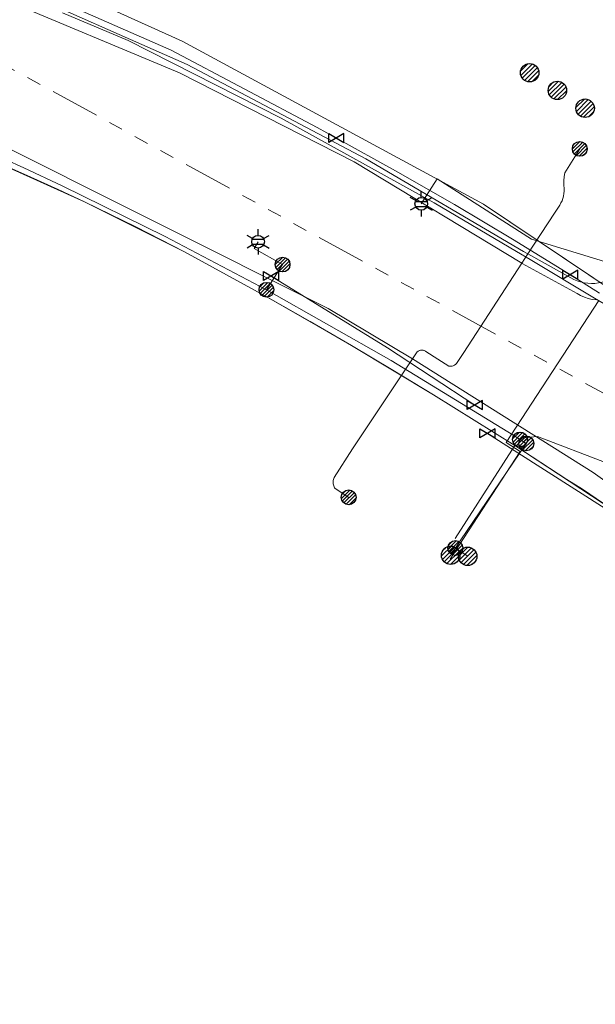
# Model space of a CAD drawing. Header units: metres. Extents: x 197355 to 199157, y 355772 to 356286.
# Tile 86 of 256: x 197577 to 197612, y 356050 to 356110. Entities that reach past the tile are written whole.
import ezdxf
from ezdxf.enums import TextEntityAlignment as Align
from ezdxf.lldxf.tags import DXFTag

# ---------------------------------------------------------------- set-up
doc = ezdxf.new("R2010")
doc.units = ezdxf.units.M
doc.linetypes.add('RI-GWA', pattern=[18.45, 6, -1.8, 1.75, -1.8, 1.75, -1.8, 1.75, -1.8])
for name, color, linetype, lineweight in [('B-WE-KL-DATA_HULPSTUK_KPNB.V.-S', 90, 'Continuous', 25), ('B-WE-KL-DATA_KABELBUNDEL_KPNB.V.-G', 90, 'Continuous', 18), ('B-WE-KL-DATA_KABELBUNDEL_ZIGGOB.V.-G', 94, 'Continuous', 18), ('B-WE-KL-DATA_TELECOM_ZIGGOB.V.-G', 94, 'KL-TELECOM-ALGEMEEN-N', 18), ('B-WE-KL-DATA_ZIGGOB.V.-G', 94, 'KL-DATA-N', 18), ('B-WE-KL-ET_LS_ENEXISNETBEHEERB.V.-G', 190, 'KL-LS-N', 18), ('B-WE-KL-ET_LS_HULPSTUK_ENEXISNETBEHEERB.V.-S', 190, 'Continuous', 25), ('B-WE-KL-ET_LS_KABELBUNDEL_ENEXISNETBEHEERB.V.-G', 190, 'KL-BUNDEL-N', 18), ('B-WE-KL-GAS_HULPSTUK_ENEXISNETBEHEERB.V.-S', 30, 'Continuous', 25), ('B-WE-KL-GAS_LD_ENEXISNETBEHEERB.V.-G', 50, 'KL-GAS-LD-N', 18), ('B-WE-KL-GAS_LD_HOOFDLEIDING_30 MBAR_PVC_110_ENEXISNETBEHEERB.V.-G', 50, 'KL-GAS-LD-N', 18), ('B-WE-KL-WATER_TRANSPORTLEIDING_NVWATERLEIDINGMAATSCHAPPIJLIMBURG-G', 170, 'KL-WATER-TR-N', 18), ('B-WE-RI-GWA_GEMEENTEROERMOND-G', 30, 'RI-GWA', 18)]:
    doc.layers.add(name, color=color, linetype=linetype, lineweight=lineweight)
doc.styles.add('NLCS-ISO', font='NLCS-ISO.ttf')
doc.styles.get("Standard").update_dxf_attribs({"font": 'isocp.shx'})
doc.linetypes.add('KL-BUNDEL-N', pattern='A,28,-5,[103,NLCS.SHX,S=1.25,R=0,X=0,Y=0],-5,[103,NLCS.SHX,S=1.25,R=0,X=0,Y=0],-5,[103,NLCS.SHX,S=1.25,R=0,X=0,Y=0],-5,[103,NLCS.SHX,S=1.25,R=0,X=0,Y=0],-5', length=53)
tags = doc.linetypes.add('KL-DATA-N', pattern='A,4,-1,[101,NLCS.SHX,S=0.5,R=0,X=0,Y=0],-1,4,-1,["D",Standard,S=1,R=0,X=-0.25,Y=-0.5],-1.5', length=12.5).pattern_tags.tags
tags[18] = DXFTag(74, 10)
tags = doc.linetypes.add('KL-GAS-LD-N', pattern='A,4,-1,[69,NLCS.SHX,S=0.5,R=0,X=0,Y=0],-1,4,-1,["L",Standard,S=1,R=0,X=0.25,Y=-0.5],-2', length=13).pattern_tags.tags
tags[18] = DXFTag(74, 10)
tags = doc.linetypes.add('KL-LS-N', pattern='A,4,-1,[103,NLCS.SHX,S=0.75,R=0,X=0,Y=0],-1,4,-1,["L",Standard,S=1,R=0,X=0,Y=-0.5],-2', length=13).pattern_tags.tags
tags[18] = DXFTag(74, 10)
doc.linetypes.add('KL-TELECOM-ALGEMEEN-N', pattern='A,7,-1,[101,NLCS.SHX,S=0.5,R=0,X=0,Y=0],-1', length=9)
doc.linetypes.add('KL-WATER-TR-N', pattern='A,7,-0.5,[168,NLCS.SHX,S=0.75,R=0,X=0.75,Y=0],-2,[168,NLCS.SHX,S=0.75,R=0,X=0.75,Y=0],-2', length=11.5)

# ---------------------------------------------------------------- blocks, each defined once
blk = doc.blocks.new('SKL-ET_HULP_MOF-SO')
h = blk.add_hatch()
h.set_pattern_fill('ANSI31', color=256, scale=6, style=0)
h.set_pattern_definition([(45, (-2.25, -126.982), (-0.53033, 0.53033), [])])
edge = h.paths.add_edge_path()
edge.add_arc((0, 0), 2.25, 0, 360)
at = {"linetype": 'Continuous'}
blk.add_circle((0, 0), 2.25, dxfattribs=at)
blk = doc.blocks.new('SKL-WTB_HULP_AFSLUITER-SO')
for p, q in [((2.3, 1.37), (-2.3, -1.37)), ((-2.3, 1.37), (2.3, -1.37)), ((2.3, -1.37), (2.3, 1.37))]:
    blk.add_line(p, q)
at = {"ltscale": 0.1}
blk.add_line((-2.3, -1.37), (-2.3, 1.37), dxfattribs=at)
blk = doc.blocks.new('SKL-WTB_HULP_AANSLUITPUNT-SO')
h = blk.add_hatch()
h.set_pattern_fill('ANSI31', color=256, scale=3, style=0)
h.set_pattern_definition([(45, (-1.125, -63.491), (-0.265165, 0.265165), [])])
edge = h.paths.add_edge_path()
edge.add_arc((0, 0), 1.12, 0, 360)
at = {"linetype": 'Continuous'}
blk.add_circle((0, 0), 1.12, dxfattribs=at)
blk = doc.blocks.new('SKL-ET_HULP_AANSLUITPUNT-SO')
h = blk.add_hatch()
h.set_pattern_fill('ANSI31', color=256, scale=30, style=0)
h.set_pattern_definition([(45, (-11.25, -634.91), (-2.65165, 2.65165), [])])
edge = h.paths.add_edge_path()
edge.add_arc((0, 0), 11.2, 0, 360)
at = {"linetype": 'Continuous'}
blk.add_circle((0, 0), 11.2, dxfattribs=at)
blk = doc.blocks.new('B-SIE-WEG_LICHTMAST-SO')
at = {"ltscale": 0.1}
for p, q in [((0, 0.386), (0, 0.772)), ((-0.334, 0.193), (-0.668, 0.386)), ((0.334, 0.193), (0.668, 0.386)), ((-0.334, -0.193), (-0.668, -0.386)), ((0, -0.386), (0, -0.772)), ((0.334, -0.193), (0.668, -0.386))]:
    blk.add_line(p, q, dxfattribs=at)
at = {"flags": 128}
for points in [[(-0.354, 0.152), (0.354, 0.152)], [(-0.354, -0.152), (0.354, -0.152)]]:
    blk.add_lwpolyline(points, dxfattribs=at)
at = {"ltscale": 0.1}
blk.add_circle((0, 0), 0.386, dxfattribs=at)
at = {"style": 'NLCS-ISO'}
blk.add_attdef('TYPE', text='', height=0.549, dxfattribs=at).set_placement((0, 0.772), align=Align.BOTTOM_CENTER)

msp = doc.modelspace()

# ---------------------------------------------------------------- linework, layer by layer
at = {"layer": 'B-WE-KL-DATA_KABELBUNDEL_KPNB.V.-G', "ltscale": 0.5, "flags": 128}
for points in [[(197575.683, 356112.365), (197586.897, 356107.4), (197597.742, 356101.674), (197607.337, 356096.03), (197607.604, 356095.882), (197610.394, 356094.329), (197610.597, 356094.245), (197610.806, 356094.179), (197611.019, 356094.13), (197611.237, 356094.1), (197611.456, 356094.088), (197611.675, 356094.094), (197611.893, 356094.12), (197612.107, 356094.163), (197612.318, 356094.224), (197612.523, 356094.303), (197612.72, 356094.399), (197612.908, 356094.512), (197613.086, 356094.64), (197613.253, 356094.782), (197613.407, 356094.938), (197616.062, 356098.884), (197618.532, 356103.38), (197629.404, 356121.167)], [(197575.435, 356111.499), (197586.422, 356106.889), (197597.042, 356101.486), (197607.238, 356095.32), (197607.248, 356095.313), (197610.59, 356093.477), (197610.806, 356093.358), (197611.032, 356093.259), (197611.266, 356093.18), (197611.506, 356093.121), (197611.75, 356093.084)], [(197574.279, 356103.171), (197595.465, 356092.565), (197600.584, 356089.5), (197611.561, 356082.587), (197613.122, 356081.49)], [(197596.709, 356081.084), (197595.886, 356081.617), (197595.853, 356081.671), (197595.825, 356081.729), (197595.802, 356081.788), (197595.784, 356081.849), (197595.772, 356081.912), (197595.765, 356081.975), (197595.765, 356082.039), (197595.77, 356082.102), (197595.78, 356082.165), (197595.796, 356082.227), (197595.818, 356082.287), (197596.942, 356084.031), (197600.584, 356089.5), (197600.872, 356089.933), (197600.902, 356089.956), (197600.935, 356089.976), (197600.969, 356089.993), (197601.004, 356090.008), (197601.04, 356090.019), (197601.077, 356090.028), (197601.115, 356090.033), (197601.153, 356090.035), (197601.191, 356090.033), (197601.229, 356090.029), (197601.266, 356090.021), (197601.303, 356090.01), (197601.338, 356089.996), (197601.372, 356089.979), (197601.405, 356089.959), (197602.13, 356089.493), (197602.786, 356089.065), (197602.83, 356089.058), (197602.874, 356089.056), (197602.919, 356089.057), (197602.963, 356089.062), (197603.006, 356089.07), (197603.049, 356089.083), (197603.09, 356089.099), (197603.13, 356089.119), (197603.168, 356089.142), (197603.204, 356089.168), (197603.237, 356089.198), (197603.268, 356089.23), (197603.706, 356089.897), (197607.238, 356095.32), (197607.604, 356095.882), (197609.22, 356098.363), (197609.537, 356098.857), (197609.611, 356098.986), (197609.673, 356099.12), (197609.723, 356099.26), (197609.761, 356099.403), (197609.786, 356099.549), (197609.798, 356099.697), (197609.797, 356099.845), (197609.781, 356100.09), (197609.782, 356100.336), (197609.8, 356100.582), (197609.836, 356100.825), (197610.751, 356102.273)]]:
    msp.add_lwpolyline(points, dxfattribs=at)
at = {"layer": 'B-WE-KL-DATA_KABELBUNDEL_ZIGGOB.V.-G', "ltscale": 0.5, "flags": 128}
for points in [[(197574.313, 356125.638), (197572.28, 356117.624), (197572.892, 356115.578), (197573.95, 356114.541), (197586.592, 356108.828), (197604.904, 356098.906), (197621.637, 356087.68)], [(197565.763, 356092.532), (197566.572, 356095.838), (197568.277, 356102), (197568.556, 356102.442), (197568.918, 356102.819), (197569.583, 356103.23), (197570.34, 356103.426), (197571.121, 356103.387), (197571.997, 356103.06), (197573.975, 356102.05), (197580.654, 356099.045), (197586.728, 356096.005), (197591.835, 356093.207), (197596.884, 356090.311), (197601.872, 356087.318), (197606.799, 356084.23)], [(197603.177, 356078.578), (197606.799, 356084.23)], [(197606.799, 356084.23), (197613.471, 356079.856), (197626.157, 356070.937), (197628.75, 356069.282)]]:
    msp.add_lwpolyline(points, dxfattribs=at)
at = {"layer": 'B-WE-KL-DATA_TELECOM_ZIGGOB.V.-G', "ltscale": 0.5, "flags": 128}
for points in [[(197597.424, 356234.297), (197598.948, 356233.744), (197598.985, 356233.724), (197595.967, 356228.138), (197590.912, 356218.374), (197582.983, 356200.779), (197577.867, 356187.748), (197573.428, 356175.752), (197568.161, 356157.84), (197562.165, 356135.911), (197563.693, 356135.492), (197572.382, 356133.135), (197576.098, 356132.19), (197574.318, 356125.659), (197572.28, 356117.624), (197572.892, 356115.578), (197573.95, 356114.541), (197586.592, 356108.828), (197604.904, 356098.906), (197622.56, 356087.061), (197632.721, 356079.469), (197633.219, 356080.166)], [(197633.219, 356080.166), (197632.987, 356079.84), (197634.817, 356078.352), (197636.453, 356077.011), (197637.645, 356076.029), (197638.856, 356075.026), (197631.722, 356066.656), (197628.75, 356069.282), (197626.157, 356070.937), (197623.875, 356072.527), (197621.652, 356074.093), (197619.488, 356075.636), (197617.297, 356077.216), (197616.575, 356077.721), (197615.066, 356078.766), (197613.471, 356079.856), (197612.641, 356080.418), (197610.917, 356081.575), (197609.958, 356082.178), (197606.799, 356084.23), (197604.344, 356085.786), (197601.872, 356087.318), (197599.386, 356088.826), (197596.884, 356090.311), (197594.367, 356091.771), (197591.835, 356093.207), (197589.289, 356094.618), (197586.728, 356096.005), (197585.267, 356096.768), (197583.767, 356097.529), (197582.229, 356098.288), (197580.654, 356099.045), (197579.04, 356099.799), (197577.389, 356100.552), (197575.701, 356101.302), (197573.975, 356102.05), (197573.298, 356102.423), (197572.638, 356102.76), (197571.997, 356103.06), (197571.374, 356103.322), (197571.121, 356103.387), (197570.862, 356103.426), (197570.601, 356103.439), (197570.34, 356103.426), (197570.081, 356103.386), (197569.828, 356103.321), (197569.583, 356103.23), (197569.348, 356103.116), (197569.125, 356102.978), (197568.918, 356102.819), (197568.728, 356102.64), (197568.556, 356102.442), (197568.406, 356102.228), (197568.277, 356102), (197568.172, 356101.761), (197568.092, 356101.512), (197566.572, 356095.838), (197562.376, 356078.7), (197558.171, 356062.444), (197556.304, 356053.653), (197555.623, 356050.346), (197556.015, 356050.265)], [(197603.177, 356078.578), (197606.799, 356084.23), (197604.344, 356085.786), (197601.872, 356087.318), (197599.386, 356088.826), (197596.884, 356090.311), (197594.367, 356091.771), (197591.835, 356093.207), (197589.289, 356094.618), (197586.728, 356096.005), (197585.267, 356096.768), (197583.767, 356097.529), (197582.229, 356098.288), (197580.654, 356099.045), (197579.04, 356099.799), (197577.389, 356100.552), (197575.701, 356101.302), (197573.975, 356102.05), (197573.298, 356102.423), (197572.638, 356102.76), (197571.997, 356103.06), (197571.374, 356103.322), (197571.121, 356103.387), (197570.862, 356103.426), (197570.601, 356103.439), (197570.34, 356103.426), (197570.081, 356103.386), (197569.828, 356103.321), (197569.583, 356103.23), (197569.348, 356103.116), (197569.125, 356102.978), (197568.918, 356102.819), (197568.728, 356102.64), (197568.556, 356102.442), (197568.406, 356102.228), (197568.277, 356102), (197568.172, 356101.761), (197568.092, 356101.512), (197566.572, 356095.838), (197562.376, 356078.7), (197558.171, 356062.444), (197556.304, 356053.653), (197555.623, 356050.346), (197556.015, 356050.265)]]:
    msp.add_lwpolyline(points, dxfattribs=at)
at = {"layer": 'B-WE-KL-DATA_ZIGGOB.V.-G', "ltscale": 0.5, "flags": 128}
msp.add_lwpolyline([(197633.219, 356080.166), (197632.721, 356079.469), (197622.56, 356087.061), (197604.904, 356098.906), (197586.592, 356108.828), (197573.95, 356114.541), (197572.892, 356115.578), (197572.28, 356117.624), (197574.313, 356125.638), (197576.098, 356132.19), (197562.165, 356135.911), (197568.161, 356157.84), (197573.428, 356175.752), (197577.867, 356187.748), (197582.983, 356200.779), (197590.912, 356218.374), (197595.967, 356228.138), (197598.578, 356232.971), (197590.148, 356235.297), (197589.411, 356232.628), (197588.345, 356232.922)], dxfattribs=at)
at = {"layer": 'B-WE-KL-ET_LS_ENEXISNETBEHEERB.V.-G', "ltscale": 0.5, "flags": 128}
for points in [[(197569.04, 356103.932), (197569.42, 356104.277), (197569.931, 356104.24), (197572.29, 356103.22), (197574.638, 356102.177), (197576.969, 356101.113), (197579.289, 356100.026), (197585.543, 356096.951), (197591.71, 356093.705), (197599.295, 356089.41), (197606.742, 356084.849), (197607.502, 356084.362)], [(197612.525, 356095.337), (197607.823, 356096.788), (197602.09, 356100.444), (197601.118, 356098.93)], [(197592.689, 356095.241), (197590.971, 356096.208), (197591.203, 356096.622)], [(197591.71, 356093.705), (197592.689, 356095.241)], [(197607.122, 356084.606), (197607.284, 356084.706), (197608.176, 356084.789), (197612.42, 356083.156)], [(197607.502, 356084.362), (197603.474, 356078.438), (197603.193, 356078.005)], [(197603.193, 356078.005), (197602.907, 356077.565)], [(197603.193, 356078.005), (197603.939, 356077.5)]]:
    msp.add_lwpolyline(points, dxfattribs=at)
at = {"layer": 'B-WE-KL-ET_LS_KABELBUNDEL_ENEXISNETBEHEERB.V.-G', "ltscale": 0.5, "flags": 128}
msp.add_lwpolyline([(197569.04, 356103.932), (197569.42, 356104.277), (197569.931, 356104.24), (197572.29, 356103.22), (197574.638, 356102.177), (197576.969, 356101.113), (197579.289, 356100.026), (197585.543, 356096.951), (197591.71, 356093.705), (197599.295, 356089.41), (197606.742, 356084.849), (197607.502, 356084.362)], dxfattribs=at)
at = {"layer": 'B-WE-KL-GAS_LD_ENEXISNETBEHEERB.V.-G', "ltscale": 0.5, "flags": 128}
for points in [[(197591.994, 356094.539), (197599.069, 356090.175), (197604.374, 356086.7)], [(197605.146, 356084.976), (197614.137, 356079.234), (197622.428, 356073.612), (197630.551, 356066.982), (197644.258, 356056.129)]]:
    msp.add_lwpolyline(points, dxfattribs=at)
at = {"layer": 'B-WE-KL-GAS_LD_HOOFDLEIDING_30 MBAR_PVC_110_ENEXISNETBEHEERB.V.-G', "ltscale": 0.5, "flags": 128}
for points in [[(197575.797, 356112.741), (197585.927, 356108.264), (197594.794, 356103.565), (197595.958, 356102.929)], [(197611.961, 356093.506), (197610.184, 356094.623), (197606.673, 356096.777), (197603.132, 356098.88), (197599.56, 356100.931), (197595.958, 356102.929)]]:
    msp.add_lwpolyline(points, dxfattribs=at)
at = {"layer": 'B-WE-KL-WATER_TRANSPORTLEIDING_NVWATERLEIDINGMAATSCHAPPIJLIMBURG-G', "ltscale": 0.5, "flags": 128}
for points in [[(197612.237, 356092.848), (197611.646, 356093.203), (197607.747, 356095.542), (197606.902, 356096.04), (197601.901, 356098.987), (197592.601, 356104.138), (197583.301, 356108.859), (197579.303, 356110.552)], [(197611.646, 356093.203), (197611.689, 356093.177), (197611.904, 356093.049), (197606.288, 356084.415), (197607.126, 356083.869), (197603.418, 356078.169), (197602.873, 356077.331)]]:
    msp.add_lwpolyline(points, dxfattribs=at)
at = {"layer": 'B-WE-RI-GWA_GEMEENTEROERMOND-G', "ltscale": 0.5, "flags": 128}
msp.add_lwpolyline([(197613.728, 356086.574), (197563.626, 356114.042)], dxfattribs=at)

# ---------------------------------------------------------------- block references
at = {"layer": 'B-WE-KL-DATA_HULPSTUK_KPNB.V.-S', "xscale": 0.2, "yscale": 0.2, "zscale": 0.2}
for p in [(197610.751, 356102.273), (197596.709, 356081.084)]:
    msp.add_blockref('SKL-ET_HULP_MOF-SO', p, dxfattribs=at)
at = {"layer": 'B-WE-KL-ET_LS_HULPSTUK_ENEXISNETBEHEERB.V.-S'}
for name, p, xscale, yscale, zscale in [('SKL-ET_HULP_AANSLUITPUNT-SO', (197607.707, 356106.902), 0.05, 0.05, 0.05), ('SKL-ET_HULP_AANSLUITPUNT-SO', (197609.392, 356105.824), 0.05, 0.05, 0.05), ('SKL-ET_HULP_AANSLUITPUNT-SO', (197611.079, 356104.744), 0.05, 0.05, 0.05), ('SKL-ET_HULP_MOF-SO', (197592.689, 356095.241), 0.2, 0.2, 0.2), ('SKL-ET_HULP_MOF-SO', (197591.71, 356093.705), 0.2, 0.2, 0.2), ('SKL-ET_HULP_MOF-SO', (197607.122, 356084.606), 0.2, 0.2, 0.2), ('SKL-ET_HULP_MOF-SO', (197607.502, 356084.362), 0.2, 0.2, 0.2), ('SKL-ET_HULP_AANSLUITPUNT-SO', (197602.907, 356077.565), 0.05, 0.05, 0.05), ('SKL-ET_HULP_MOF-SO', (197603.193, 356078.005), 0.2, 0.2, 0.2), ('SKL-ET_HULP_AANSLUITPUNT-SO', (197603.939, 356077.5), 0.05, 0.05, 0.05)]:
    msp.add_blockref(name, p, dxfattribs=dict(at, xscale=xscale, yscale=yscale, zscale=zscale))
for p in [(197601.118, 356098.93), (197591.203, 356096.622)]:
    msp.add_blockref('B-SIE-WEG_LICHTMAST-SO', p, dxfattribs=at)
at = {"layer": 'B-WE-KL-GAS_HULPSTUK_ENEXISNETBEHEERB.V.-S'}
for name, p, xscale, yscale, zscale in [('SKL-WTB_HULP_AANSLUITPUNT-SO', (197607.707, 356106.902), 0.5, 0.5, 0.5), ('SKL-WTB_HULP_AANSLUITPUNT-SO', (197609.392, 356105.824), 0.5, 0.5, 0.5), ('SKL-WTB_HULP_AANSLUITPUNT-SO', (197611.079, 356104.744), 0.5, 0.5, 0.5), ('SKL-WTB_HULP_AFSLUITER-SO', (197595.958, 356102.929), 0.2, 0.2, 0.2), ('SKL-WTB_HULP_AFSLUITER-SO', (197591.994, 356094.539), 0.2, 0.2, 0.2), ('SKL-WTB_HULP_AFSLUITER-SO', (197610.184, 356094.623), 0.2, 0.2, 0.2), ('SKL-WTB_HULP_AFSLUITER-SO', (197604.374, 356086.7), 0.2, 0.2, 0.2), ('SKL-WTB_HULP_AFSLUITER-SO', (197605.146, 356084.976), 0.2, 0.2, 0.2)]:
    msp.add_blockref(name, p, dxfattribs=dict(at, xscale=xscale, yscale=yscale, zscale=zscale))

doc.saveas('drawing.dxf')
